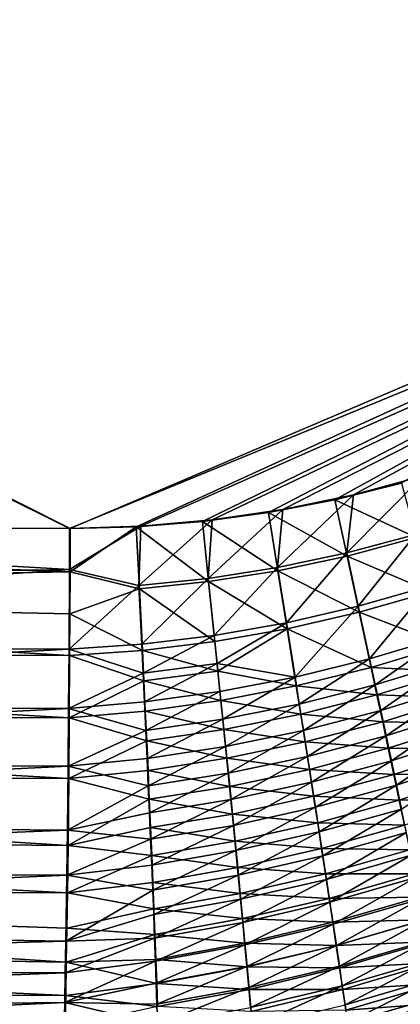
# Model space of a CAD drawing. Header units: metres. Extents: x -900 to 900, y -400 to 400.
# Tile 166 of 243: x 433 to 466, y -266 to -179. Entities that reach past the tile are written whole.
import ezdxf

# ---------------------------------------------------------------- set-up
doc = ezdxf.new("R2010")
doc.units = ezdxf.units.M

msp = doc.modelspace()

# ---------------------------------------------------------------- linework, layer by layer
at = {"layer": 'top'}
for points in [[(518.09021, -190.658234, -490.42038), (63.258526, -33.780186, -500.496002), (62.84177, -35.37413, -500.496002)], [(63.320282, -33.791721, -503.495331), (520.393921, -188.45813, -493.390167), (62.849209, -35.558052, -503.495331)], [(553.106445, -138.14418, -490.004761), (63.258526, -33.780186, -500.496002), (518.09021, -190.658234, -490.42038)], [(556.825012, -127.259506, -492.974121), (520.393921, -188.45813, -493.390167), (63.320282, -33.791721, -503.495331)], [(437.279114, -223.842056, -491.717743), (62.84177, -35.37413, -500.496002), (62.038971, -37.179729, -500.496002)], [(62.849209, -35.558052, -503.495331), (437.335358, -223.870071, -494.717072), (62.116249, -37.232742, -503.495331)], [(518.09021, -190.658234, -490.42038), (62.84177, -35.37413, -500.496002), (437.279114, -223.842056, -491.717743)], [(520.393921, -188.45813, -493.390167), (437.335358, -223.870071, -494.717072), (62.849209, -35.558052, -503.495331)], [(62.038971, -37.179729, -500.496002), (372.984802, -223.770142, -492.901215), (437.279114, -223.842056, -491.717743)], [(437.335358, -223.870071, -494.717072), (341.090759, -223.79567, -496.466583), (62.116249, -37.232742, -503.495331)], [(520.393921, -188.45813, -493.390167), (443.166534, -223.71463, -494.609009), (437.335358, -223.870071, -494.717072)], [(449.004364, -223.236893, -494.503418), (443.166534, -223.71463, -494.609009), (520.393921, -188.45813, -493.390167)], [(454.836853, -222.438812, -494.400391), (449.004364, -223.236893, -494.503418), (520.393921, -188.45813, -493.390167)], [(520.393921, -188.45813, -493.390167), (460.693512, -221.313553, -494.299286), (454.836853, -222.438812, -494.400391)], [(466.576263, -219.852722, -494.200043), (460.693512, -221.313553, -494.299286), (520.393921, -188.45813, -493.390167)], [(443.575165, -223.660156, -491.601166), (518.09021, -190.658234, -490.42038), (437.279114, -223.842056, -491.717743)], [(443.575165, -223.660156, -491.601166), (449.858368, -223.102371, -491.487854), (518.09021, -190.658234, -490.42038)], [(449.858368, -223.102371, -491.487854), (456.117004, -222.172226, -491.377808), (518.09021, -190.658234, -490.42038)], [(518.09021, -190.658234, -490.42038), (456.117004, -222.172226, -491.377808), (462.338409, -220.873459, -491.271118)], [(462.338409, -220.873459, -491.271118), (468.505676, -219.215271, -491.167877), (518.09021, -190.658234, -490.42038)], [(468.505676, -219.215271, -491.167877), (461.748871, -226.002289, -491.038086), (467.833038, -224.377823, -490.945984)], [(468.505676, -219.215271, -491.167877), (462.338409, -220.873459, -491.271118), (461.748871, -226.002289, -491.038086)], [(460.693512, -221.313553, -494.299286), (466.576263, -219.852722, -494.200043), (467.867432, -224.658722, -493.933838)], [(454.836853, -222.438812, -494.400391), (460.693512, -221.313553, -494.299286), (461.784088, -226.284271, -494.025452)], [(462.338409, -220.873459, -491.271118), (455.634003, -227.297592, -491.132202), (461.748871, -226.002289, -491.038086)], [(462.338409, -220.873459, -491.271118), (456.117004, -222.172226, -491.377808), (455.634003, -227.297592, -491.132202)], [(461.784088, -226.284271, -494.025452), (460.693512, -221.313553, -494.299286), (467.867432, -224.658722, -493.933838)], [(456.117004, -222.172226, -491.377808), (449.511169, -228.259048, -491.228149), (455.634003, -227.297592, -491.132202)], [(456.117004, -222.172226, -491.377808), (449.858368, -223.102371, -491.487854), (449.511169, -228.259048, -491.228149)], [(449.858368, -223.102371, -491.487854), (443.392242, -228.885345, -491.325775), (449.511169, -228.259048, -491.228149)], [(449.858368, -223.102371, -491.487854), (443.575165, -223.660156, -491.601166), (443.392242, -228.885345, -491.325775)], [(449.004364, -223.236893, -494.503418), (454.836853, -222.438812, -494.400391), (455.671936, -227.58139, -494.118988)], [(455.671936, -227.58139, -494.118988), (454.836853, -222.438812, -494.400391), (461.784088, -226.284271, -494.025452)], [(372.984802, -223.770142, -492.901215), (340.904205, -229.093552, -493.165802), (437.268097, -227.462677, -491.574097)], [(437.323761, -227.669754, -494.566437), (340.949799, -229.396332, -496.149994), (341.090759, -223.79567, -496.466583)], [(437.335358, -223.870071, -494.717072), (437.323761, -227.669754, -494.566437), (341.090759, -223.79567, -496.466583)], [(437.279114, -223.842056, -491.717743), (372.984802, -223.770142, -492.901215), (437.268097, -227.462677, -491.574097)], [(443.575165, -223.660156, -491.601166), (437.268097, -227.462677, -491.574097), (443.392242, -228.885345, -491.325775)], [(443.575165, -223.660156, -491.601166), (437.279114, -223.842056, -491.717743), (437.268097, -227.462677, -491.574097)], [(437.335358, -223.870071, -494.717072), (443.166534, -223.71463, -494.609009), (437.323761, -227.669754, -494.566437)], [(443.166534, -223.71463, -494.609009), (443.441223, -229.176102, -494.311218), (437.323761, -227.669754, -494.566437)], [(443.166534, -223.71463, -494.609009), (449.004364, -223.236893, -494.503418), (449.553864, -228.545639, -494.214294)], [(443.441223, -229.176102, -494.311218), (443.166534, -223.71463, -494.609009), (449.553864, -228.545639, -494.214294)], [(449.553864, -228.545639, -494.214294), (449.004364, -223.236893, -494.503418), (455.671936, -227.58139, -494.118988)], [(467.833038, -224.377823, -490.945984), (461.748871, -226.002289, -491.038086), (462.770905, -230.712494, -490.383026)], [(467.867432, -224.658722, -493.933838), (469.169189, -229.435562, -493.270966), (461.784088, -226.284271, -494.025452)], [(467.833038, -224.377823, -490.945984), (462.770905, -230.712494, -490.383026), (469.075531, -228.923706, -490.315155)], [(461.748871, -226.002289, -491.038086), (455.634003, -227.297592, -491.132202), (456.419617, -232.168411, -490.450806)], [(461.784088, -226.284271, -494.025452), (462.854584, -231.233292, -493.337128), (455.671936, -227.58139, -494.118988)], [(461.748871, -226.002289, -491.038086), (456.419617, -232.168411, -490.450806), (462.770905, -230.712494, -490.383026)], [(469.169189, -229.435562, -493.270966), (462.854584, -231.233292, -493.337128), (461.784088, -226.284271, -494.025452)], [(437.234711, -234.495651, -490.6586), (437.268097, -227.462677, -491.574097), (340.87915, -234.394623, -492.38385)], [(437.268097, -227.462677, -491.574097), (340.904205, -229.093552, -493.165802), (340.87915, -234.394623, -492.38385)], [(443.392242, -228.885345, -491.325775), (437.268097, -227.462677, -491.574097), (437.234711, -234.495651, -490.6586)], [(455.634003, -227.297592, -491.132202), (449.511169, -228.259048, -491.228149), (450.041504, -233.28479, -490.518402)], [(455.634003, -227.297592, -491.132202), (450.041504, -233.28479, -490.518402), (456.419617, -232.168411, -490.450806)], [(437.323761, -227.669754, -494.566437), (437.308258, -231.378769, -494.195465), (340.949799, -229.396332, -496.149994)], [(437.323761, -227.669754, -494.566437), (443.441223, -229.176102, -494.311218), (437.308258, -231.378769, -494.195465)], [(449.511169, -228.259048, -491.228149), (443.392242, -228.885345, -491.325775), (443.648865, -234.05838, -490.585754)], [(449.511169, -228.259048, -491.228149), (443.648865, -234.05838, -490.585754), (450.041504, -233.28479, -490.518402)], [(455.671936, -227.58139, -494.118988), (456.494568, -232.698608, -493.403076), (449.553864, -228.545639, -494.214294)], [(462.854584, -231.233292, -493.337128), (456.494568, -232.698608, -493.403076), (455.671936, -227.58139, -494.118988)], [(443.392242, -228.885345, -491.325775), (437.234711, -234.495651, -490.6586), (443.648865, -234.05838, -490.585754)], [(443.441223, -229.176102, -494.311218), (443.709747, -234.609665, -493.533844), (437.308258, -231.378769, -494.195465)], [(449.553864, -228.545639, -494.214294), (450.108978, -233.825058, -493.468658), (443.441223, -229.176102, -494.311218)], [(450.108978, -233.825058, -493.468658), (443.709747, -234.609665, -493.533844), (443.441223, -229.176102, -494.311218)], [(456.494568, -232.698608, -493.403076), (450.108978, -233.825058, -493.468658), (449.553864, -228.545639, -494.214294)], [(469.075531, -228.923706, -490.315155), (462.770905, -230.712494, -490.383026), (463.773254, -235.363251, -489.33902)], [(469.075531, -228.923706, -490.315155), (463.773254, -235.363251, -489.33902), (470.296661, -233.414719, -489.312408)], [(340.949799, -229.396332, -496.149994), (437.288696, -235.059158, -493.604706), (340.923492, -234.963852, -495.328735)], [(437.308258, -231.378769, -494.195465), (437.288696, -235.059158, -493.604706), (340.949799, -229.396332, -496.149994)], [(469.169189, -229.435562, -493.270966), (470.448578, -234.154694, -492.217224), (462.854584, -231.233292, -493.337128)], [(462.770905, -230.712494, -490.383026), (456.419617, -232.168411, -490.450806), (457.187592, -236.974808, -489.361969)], [(462.770905, -230.712494, -490.383026), (457.187592, -236.974808, -489.361969), (463.773254, -235.363251, -489.33902)], [(437.308258, -231.378769, -494.195465), (443.709747, -234.609665, -493.533844), (437.288696, -235.059158, -493.604706)], [(462.854584, -231.233292, -493.337128), (463.904449, -236.119797, -492.240112), (456.494568, -232.698608, -493.403076)], [(470.448578, -234.154694, -492.217224), (463.904449, -236.119797, -492.240112), (462.854584, -231.233292, -493.337128)], [(456.419617, -232.168411, -490.450806), (450.041504, -233.28479, -490.518402), (450.30127, -235.774231, -490.002808)], [(450.108978, -233.825058, -493.468658), (456.494568, -232.698608, -493.403076), (450.38089, -236.44014, -492.927002)], [(456.419617, -232.168411, -490.450806), (450.30127, -235.774231, -490.002808), (457.187592, -236.974808, -489.361969)], [(456.494568, -232.698608, -493.403076), (457.298676, -237.748123, -492.259033), (450.38089, -236.44014, -492.927002)], [(463.904449, -236.119797, -492.240112), (457.298676, -237.748123, -492.259033), (456.494568, -232.698608, -493.403076)], [(450.041504, -233.28479, -490.518402), (443.648865, -234.05838, -490.585754), (443.772766, -236.619598, -490.046906)], [(450.041504, -233.28479, -490.518402), (443.772766, -236.619598, -490.046906), (450.30127, -235.774231, -490.002808)], [(470.296661, -233.414719, -489.312408), (463.773254, -235.363251, -489.33902), (464.264526, -237.6548, -488.672913)], [(470.296661, -233.414719, -489.312408), (464.264526, -237.6548, -488.672913), (470.896332, -235.629013, -488.673187)], [(437.234711, -234.495651, -490.6586), (340.87915, -234.394623, -492.38385), (340.846069, -239.613663, -491.131592)], [(437.199249, -239.72522, -489.412445), (437.234711, -234.495651, -490.6586), (340.846069, -239.613663, -491.131592)], [(443.772766, -236.619598, -490.046906), (437.234711, -234.495651, -490.6586), (437.199249, -239.72522, -489.412445)], [(443.648865, -234.05838, -490.585754), (437.234711, -234.495651, -490.6586), (443.772766, -236.619598, -490.046906)], [(443.709747, -234.609665, -493.533844), (450.108978, -233.825058, -493.468658), (450.38089, -236.44014, -492.927002)], [(470.448578, -234.154694, -492.217224), (471.076843, -236.481445, -491.545502), (463.904449, -236.119797, -492.240112)], [(340.923492, -234.963852, -495.328735), (437.251465, -240.551575, -492.295929), (340.888763, -240.445221, -494.013519)], [(437.288696, -235.059158, -493.604706), (437.251465, -240.551575, -492.295929), (340.923492, -234.963852, -495.328735)], [(437.288696, -235.059158, -493.604706), (443.839355, -237.299866, -492.967834), (437.251465, -240.551575, -492.295929)], [(443.709747, -234.609665, -493.533844), (443.839355, -237.299866, -492.967834), (437.288696, -235.059158, -493.604706)], [(450.38089, -236.44014, -492.927002), (443.839355, -237.299866, -492.967834), (443.709747, -234.609665, -493.533844)], [(463.773254, -235.363251, -489.33902), (457.187592, -236.974808, -489.361969), (457.562927, -239.341339, -488.666687)], [(463.773254, -235.363251, -489.33902), (457.562927, -239.341339, -488.666687), (464.264526, -237.6548, -488.672913)], [(450.30127, -235.774231, -490.002808), (443.772766, -236.619598, -490.046906), (443.893341, -239.156128, -489.396729)], [(450.30127, -235.774231, -490.002808), (443.893341, -239.156128, -489.396729), (450.556671, -238.240829, -489.381195)], [(457.187592, -236.974808, -489.361969), (450.30127, -235.774231, -490.002808), (450.556671, -238.240829, -489.381195)], [(463.904449, -236.119797, -492.240112), (464.419037, -238.527481, -491.540161), (457.298676, -237.748123, -492.259033)], [(471.076843, -236.481445, -491.545502), (464.419037, -238.527481, -491.540161), (463.904449, -236.119797, -492.240112)], [(470.896332, -235.629013, -488.673187), (464.264526, -237.6548, -488.672913), (464.747925, -239.917633, -487.911682)], [(470.896332, -235.629013, -488.673187), (464.747925, -239.917633, -487.911682), (471.487183, -237.816818, -487.942902)], [(443.772766, -236.619598, -490.046906), (437.199249, -239.72522, -489.412445), (443.893341, -239.156128, -489.396729)], [(450.38089, -236.44014, -492.927002), (450.648193, -239.031235, -492.273956), (443.839355, -237.299866, -492.967834)], [(457.298676, -237.748123, -492.259033), (450.648193, -239.031235, -492.273956), (450.38089, -236.44014, -492.927002)], [(457.187592, -236.974808, -489.361969), (450.556671, -238.240829, -489.381195), (450.807159, -240.679169, -488.654388)], [(457.187592, -236.974808, -489.361969), (450.807159, -240.679169, -488.654388), (457.562927, -239.341339, -488.666687)], [(471.076843, -236.481445, -491.545502), (471.695831, -238.780334, -490.778076), (464.419037, -238.527481, -491.540161)], [(443.839355, -237.299866, -492.967834), (443.965515, -239.964142, -492.284851), (437.251465, -240.551575, -492.295929)], [(450.648193, -239.031235, -492.273956), (443.965515, -239.964142, -492.284851), (443.839355, -237.299866, -492.967834)], [(457.298676, -237.748123, -492.259033), (457.69165, -240.234344, -491.528473), (450.648193, -239.031235, -492.273956)], [(464.419037, -238.527481, -491.540161), (457.69165, -240.234344, -491.528473), (457.298676, -237.748123, -492.259033)], [(464.264526, -237.6548, -488.672913), (457.562927, -239.341339, -488.666687), (457.931396, -241.676773, -487.871826)], [(464.264526, -237.6548, -488.672913), (457.931396, -241.676773, -487.871826), (464.747925, -239.917633, -487.911682)], [(471.487183, -237.816818, -487.942902), (464.747925, -239.917633, -487.911682), (465.222412, -242.147369, -487.056244)], [(465.222412, -242.147369, -487.056244), (472.068115, -239.974075, -487.122437), (471.487183, -237.816818, -487.942902)], [(450.556671, -238.240829, -489.381195), (443.893341, -239.156128, -489.396729), (444.010315, -241.662109, -488.636139)], [(450.556671, -238.240829, -489.381195), (444.010315, -241.662109, -488.636139), (450.807159, -240.679169, -488.654388)], [(464.419037, -238.527481, -491.540161), (464.925293, -240.904999, -490.740265), (457.69165, -240.234344, -491.528473)], [(471.695831, -238.780334, -490.778076), (464.925293, -240.904999, -490.740265), (464.419037, -238.527481, -491.540161)], [(471.695831, -238.780334, -490.778076), (472.304443, -241.047134, -489.915863), (464.925293, -240.904999, -490.740265)], [(437.199249, -239.72522, -489.412445), (340.846069, -239.613663, -491.131592), (340.805206, -244.700256, -489.417206)], [(437.155365, -244.822952, -487.700287), (437.199249, -239.72522, -489.412445), (340.805206, -244.700256, -489.417206)], [(444.010315, -241.662109, -488.636139), (437.199249, -239.72522, -489.412445), (437.155365, -244.822952, -487.700287)], [(443.893341, -239.156128, -489.396729), (437.199249, -239.72522, -489.412445), (444.010315, -241.662109, -488.636139)], [(450.648193, -239.031235, -492.273956), (450.910339, -241.592621, -491.510376), (443.965515, -239.964142, -492.284851)], [(457.69165, -240.234344, -491.528473), (450.910339, -241.592621, -491.510376), (450.648193, -239.031235, -492.273956)], [(457.562927, -239.341339, -488.666687), (450.807159, -240.679169, -488.654388), (451.052124, -243.083817, -487.823242)], [(457.562927, -239.341339, -488.666687), (451.052124, -243.083817, -487.823242), (457.931396, -241.676773, -487.871826)], [(340.888763, -240.445221, -494.013519), (437.205353, -245.908096, -490.496704), (340.845825, -245.787476, -492.212982)], [(437.251465, -240.551575, -492.295929), (437.205353, -245.908096, -490.496704), (340.888763, -240.445221, -494.013519)], [(444.08786, -242.596329, -491.485901), (437.205353, -245.908096, -490.496704), (437.251465, -240.551575, -492.295929)], [(437.251465, -240.551575, -492.295929), (443.965515, -239.964142, -492.284851), (444.08786, -242.596329, -491.485901)], [(443.965515, -239.964142, -492.284851), (450.910339, -241.592621, -491.510376), (444.08786, -242.596329, -491.485901)], [(457.69165, -240.234344, -491.528473), (458.077484, -242.687866, -490.693329), (450.910339, -241.592621, -491.510376)], [(464.925293, -240.904999, -490.740265), (458.077484, -242.687866, -490.693329), (457.69165, -240.234344, -491.528473)], [(464.747925, -239.917633, -487.911682), (457.931396, -241.676773, -487.871826), (458.292297, -243.976318, -486.978394)], [(464.747925, -239.917633, -487.911682), (458.292297, -243.976318, -486.978394), (465.222412, -242.147369, -487.056244)], [(465.687286, -244.340485, -486.108398), (472.068115, -239.974075, -487.122437), (465.222412, -242.147369, -487.056244)], [(465.687286, -244.340485, -486.108398), (472.638275, -242.097534, -486.213379), (472.068115, -239.974075, -487.122437)], [(450.807159, -240.679169, -488.654388), (444.010315, -241.662109, -488.636139), (444.123413, -244.131668, -487.766052)], [(450.807159, -240.679169, -488.654388), (444.123413, -244.131668, -487.766052), (451.052124, -243.083817, -487.823242)], [(464.925293, -240.904999, -490.740265), (465.422241, -243.247711, -489.84137), (458.077484, -242.687866, -490.693329)], [(472.304443, -241.047134, -489.915863), (465.422241, -243.247711, -489.84137), (464.925293, -240.904999, -490.740265)], [(472.304443, -241.047134, -489.915863), (472.901703, -243.278366, -488.960571), (465.422241, -243.247711, -489.84137)], [(444.010315, -241.662109, -488.636139), (437.155365, -244.822952, -487.700287), (444.123413, -244.131668, -487.766052)], [(444.08786, -242.596329, -491.485901), (450.910339, -241.592621, -491.510376), (451.166718, -244.118607, -490.637177)], [(450.910339, -241.592621, -491.510376), (458.077484, -242.687866, -490.693329), (451.166718, -244.118607, -490.637177)], [(457.931396, -241.676773, -487.871826), (451.052124, -243.083817, -487.823242), (451.291046, -245.449631, -486.888824)], [(457.931396, -241.676773, -487.871826), (451.291046, -245.449631, -486.888824), (458.292297, -243.976318, -486.978394)], [(465.222412, -242.147369, -487.056244), (458.292297, -243.976318, -486.978394), (458.644989, -246.236206, -485.988373)], [(458.644989, -246.236206, -485.988373), (465.687286, -244.340485, -486.108398), (465.222412, -242.147369, -487.056244)], [(466.141876, -246.493668, -485.070099), (472.638275, -242.097534, -486.213379), (465.687286, -244.340485, -486.108398)], [(472.638275, -242.097534, -486.213379), (466.141876, -246.493668, -485.070099), (473.196808, -244.184113, -485.21759)], [(444.206177, -245.190231, -490.57196), (437.205353, -245.908096, -490.496704), (444.08786, -242.596329, -491.485901)], [(451.166718, -244.118607, -490.637177), (444.206177, -245.190231, -490.57196), (444.08786, -242.596329, -491.485901)], [(451.052124, -243.083817, -487.823242), (444.123413, -244.131668, -487.766052), (444.232361, -246.559204, -486.787689)], [(451.052124, -243.083817, -487.823242), (444.232361, -246.559204, -486.787689), (451.291046, -245.449631, -486.888824)], [(451.166718, -244.118607, -490.637177), (458.077484, -242.687866, -490.693329), (458.455322, -245.103683, -489.754608)], [(458.077484, -242.687866, -490.693329), (465.422241, -243.247711, -489.84137), (458.455322, -245.103683, -489.754608)], [(458.292297, -243.976318, -486.978394), (451.291046, -245.449631, -486.888824), (451.523529, -247.772491, -485.853302)], [(458.292297, -243.976318, -486.978394), (451.523529, -247.772491, -485.853302), (458.644989, -246.236206, -485.988373)], [(458.455322, -245.103683, -489.754608), (465.422241, -243.247711, -489.84137), (465.909119, -245.551926, -488.845367)], [(465.422241, -243.247711, -489.84137), (472.901703, -243.278366, -488.960571), (465.909119, -245.551926, -488.845367)], [(465.909119, -245.551926, -488.845367), (472.901703, -243.278366, -488.960571), (473.486816, -245.470825, -487.914124)], [(340.805206, -244.700256, -489.417206), (340.756836, -249.606522, -487.251373), (437.155365, -244.822952, -487.700287)], [(340.756836, -249.606522, -487.251373), (437.094971, -250.464966, -485.174622), (437.155365, -244.822952, -487.700287)], [(444.232361, -246.559204, -486.787689), (437.155365, -244.822952, -487.700287), (437.094971, -250.464966, -485.174622)], [(444.123413, -244.131668, -487.766052), (437.155365, -244.822952, -487.700287), (444.232361, -246.559204, -486.787689)], [(451.416779, -246.603775, -489.655487), (444.206177, -245.190231, -490.57196), (451.166718, -244.118607, -490.637177)], [(458.455322, -245.103683, -489.754608), (451.416779, -246.603775, -489.655487), (451.166718, -244.118607, -490.637177)], [(458.988953, -248.452866, -484.903931), (465.687286, -244.340485, -486.108398), (458.644989, -246.236206, -485.988373)], [(458.988953, -248.452866, -484.903931), (466.141876, -246.493668, -485.070099), (465.687286, -244.340485, -486.108398)], [(473.196808, -244.184113, -485.21759), (466.141876, -246.493668, -485.070099), (466.585449, -248.603607, -483.94339)], [(340.845825, -245.787476, -492.212982), (437.141937, -251.831787, -487.844757), (340.795013, -250.940338, -489.938293)], [(437.205353, -245.908096, -490.496704), (437.141937, -251.831787, -487.844757), (340.845825, -245.787476, -492.212982)], [(444.320099, -247.740021, -489.54425), (437.205353, -245.908096, -490.496704), (444.206177, -245.190231, -490.57196)], [(451.416779, -246.603775, -489.655487), (444.320099, -247.740021, -489.54425), (444.206177, -245.190231, -490.57196)], [(451.291046, -245.449631, -486.888824), (444.232361, -246.559204, -486.787689), (444.336975, -248.940353, -485.7034)], [(451.291046, -245.449631, -486.888824), (444.336975, -248.940353, -485.7034), (451.523529, -247.772491, -485.853302)], [(458.824554, -247.477814, -488.714386), (451.416779, -246.603775, -489.655487), (458.455322, -245.103683, -489.754608)], [(465.909119, -245.551926, -488.845367), (458.824554, -247.477814, -488.714386), (458.455322, -245.103683, -489.754608)], [(466.385162, -247.814148, -487.754333), (458.824554, -247.477814, -488.714386), (465.909119, -245.551926, -488.845367)], [(473.486816, -245.470825, -487.914124), (466.385162, -247.814148, -487.754333), (465.909119, -245.551926, -488.845367)], [(474.058899, -247.621292, -486.778473), (466.385162, -247.814148, -487.754333), (473.486816, -245.470825, -487.914124)], [(444.232361, -246.559204, -486.787689), (437.094971, -250.464966, -485.174622), (444.336975, -248.940353, -485.7034)], [(444.320099, -247.740021, -489.54425), (437.141937, -251.831787, -487.844757), (437.205353, -245.908096, -490.496704)], [(451.660065, -249.043839, -488.567596), (444.320099, -247.740021, -489.54425), (451.416779, -246.603775, -489.655487)], [(458.824554, -247.477814, -488.714386), (451.660065, -249.043839, -488.567596), (451.416779, -246.603775, -489.655487)], [(458.644989, -246.236206, -485.988373), (451.523529, -247.772491, -485.853302), (451.749207, -250.048599, -484.719086)], [(451.749207, -250.048599, -484.719086), (458.988953, -248.452866, -484.903931), (458.644989, -246.236206, -485.988373)], [(459.323608, -250.622726, -483.727295), (466.141876, -246.493668, -485.070099), (458.988953, -248.452866, -484.903931)], [(466.141876, -246.493668, -485.070099), (459.323608, -250.622726, -483.727295), (466.585449, -248.603607, -483.94339)], [(459.184662, -249.806488, -487.574951), (451.660065, -249.043839, -488.567596), (458.824554, -247.477814, -488.714386)], [(466.385162, -247.814148, -487.754333), (459.184662, -249.806488, -487.574951), (458.824554, -247.477814, -488.714386)], [(444.429535, -250.241043, -488.405273), (437.141937, -251.831787, -487.844757), (444.320099, -247.740021, -489.54425)], [(451.660065, -249.043839, -488.567596), (444.429535, -250.241043, -488.405273), (444.320099, -247.740021, -489.54425)], [(451.523529, -247.772491, -485.853302), (444.336975, -248.940353, -485.7034), (444.437134, -251.270966, -484.515839)], [(451.523529, -247.772491, -485.853302), (444.437134, -251.270966, -484.515839), (451.749207, -250.048599, -484.719086)], [(466.849701, -250.03093, -486.570404), (459.184662, -249.806488, -487.574951), (466.385162, -247.814148, -487.754333)], [(474.058899, -247.621292, -486.778473), (466.849701, -250.03093, -486.570404), (466.385162, -247.814148, -487.754333)], [(444.336975, -248.940353, -485.7034), (437.094971, -250.464966, -485.174622), (444.437134, -251.270966, -484.515839)], [(451.89621, -251.434753, -487.376007), (444.429535, -250.241043, -488.405273), (451.660065, -249.043839, -488.567596)], [(459.184662, -249.806488, -487.574951), (451.89621, -251.434753, -487.376007), (451.660065, -249.043839, -488.567596)], [(451.967682, -252.274109, -483.488556), (458.988953, -248.452866, -484.903931), (451.749207, -250.048599, -484.719086)], [(451.967682, -252.274109, -483.488556), (459.323608, -250.622726, -483.727295), (458.988953, -248.452866, -484.903931)], [(466.585449, -248.603607, -483.94339), (459.323608, -250.622726, -483.727295), (459.648438, -252.742233, -482.460602)], [(459.648438, -252.742233, -482.460602), (467.017334, -250.667007, -482.730286), (466.585449, -248.603607, -483.94339)], [(340.756836, -249.606522, -487.251373), (340.701385, -254.294876, -484.654846), (437.094971, -250.464966, -485.174622)], [(451.749207, -250.048599, -484.719086), (444.437134, -251.270966, -484.515839), (444.532593, -253.546936, -483.227661)], [(444.532593, -253.546936, -483.227661), (451.967682, -252.274109, -483.488556), (451.749207, -250.048599, -484.719086)], [(459.535004, -252.085999, -486.338654), (451.89621, -251.434753, -487.376007), (459.184662, -249.806488, -487.574951)], [(466.849701, -250.03093, -486.570404), (459.535004, -252.085999, -486.338654), (459.184662, -249.806488, -487.574951)], [(467.302002, -252.198761, -485.295654), (459.535004, -252.085999, -486.338654), (466.849701, -250.03093, -486.570404)], [(340.701385, -254.294876, -484.654846), (437.043976, -254.439285, -482.94696), (437.094971, -250.464966, -485.174622)], [(340.795013, -250.940338, -489.938293), (437.088409, -256.005188, -485.505463), (340.736786, -255.864334, -487.211273)], [(437.141937, -251.831787, -487.844757), (437.088409, -256.005188, -485.505463), (340.795013, -250.940338, -489.938293)], [(444.437134, -251.270966, -484.515839), (437.094971, -250.464966, -485.174622), (437.043976, -254.439285, -482.94696)], [(444.53421, -252.688995, -487.157837), (437.141937, -251.831787, -487.844757), (444.429535, -250.241043, -488.405273)], [(451.89621, -251.434753, -487.376007), (444.53421, -252.688995, -487.157837), (444.429535, -250.241043, -488.405273)], [(451.967682, -252.274109, -483.488556), (452.178619, -254.44519, -482.164154), (459.323608, -250.622726, -483.727295)], [(459.323608, -250.622726, -483.727295), (452.178619, -254.44519, -482.164154), (459.648438, -252.742233, -482.460602)], [(459.962891, -254.807831, -481.106079), (467.017334, -250.667007, -482.730286), (459.648438, -252.742233, -482.460602)], [(459.962891, -254.807831, -481.106079), (467.436829, -252.680557, -481.432739), (467.017334, -250.667007, -482.730286)], [(444.437134, -251.270966, -484.515839), (437.043976, -254.439285, -482.94696), (444.532593, -253.546936, -483.227661)], [(444.53421, -252.688995, -487.157837), (437.088409, -256.005188, -485.505463), (437.141937, -251.831787, -487.844757)], [(452.124847, -253.772491, -486.083252), (444.53421, -252.688995, -487.157837), (451.89621, -251.434753, -487.376007)], [(459.535004, -252.085999, -486.338654), (452.124847, -253.772491, -486.083252), (451.89621, -251.434753, -487.376007)], [(444.634033, -255.079544, -485.804657), (437.088409, -256.005188, -485.505463), (444.53421, -252.688995, -487.157837)], [(444.532593, -253.546936, -483.227661), (444.62326, -255.764145, -481.841492), (451.967682, -252.274109, -483.488556)], [(452.124847, -253.772491, -486.083252), (444.634033, -255.079544, -485.804657), (444.53421, -252.688995, -487.157837)], [(444.62326, -255.764145, -481.841492), (452.178619, -254.44519, -482.164154), (451.967682, -252.274109, -483.488556)], [(459.875061, -254.312576, -485.007721), (452.124847, -253.772491, -486.083252), (459.535004, -252.085999, -486.338654)], [(459.648438, -252.742233, -482.460602), (452.178619, -254.44519, -482.164154), (452.381653, -256.558014, -480.74826)], [(452.381653, -256.558014, -480.74826), (459.962891, -254.807831, -481.106079), (459.648438, -252.742233, -482.460602)], [(467.302002, -252.198761, -485.295654), (459.875061, -254.312576, -485.007721), (459.535004, -252.085999, -486.338654)], [(467.741272, -254.314209, -483.93219), (459.875061, -254.312576, -485.007721), (467.302002, -252.198761, -485.295654)], [(459.962891, -254.807831, -481.106079), (460.266418, -256.815948, -479.665894), (467.436829, -252.680557, -481.432739)], [(460.266418, -256.815948, -479.665894), (467.843262, -254.640945, -480.052765), (467.436829, -252.680557, -481.432739)], [(444.532593, -253.546936, -483.227661), (437.043976, -254.439285, -482.94696), (444.62326, -255.764145, -481.841492)], [(437.043976, -254.439285, -482.94696), (340.701385, -254.294876, -484.654846), (340.639374, -258.730255, -481.65094)], [(436.954468, -260.259003, -478.892365), (437.043976, -254.439285, -482.94696), (340.639374, -258.730255, -481.65094)], [(437.043976, -254.439285, -482.94696), (436.954468, -260.259003, -478.892365), (444.62326, -255.764145, -481.841492)], [(452.178619, -254.44519, -482.164154), (444.62326, -255.764145, -481.841492), (444.708954, -257.918488, -480.360016)], [(452.345551, -256.05304, -484.691833), (444.634033, -255.079544, -485.804657), (452.124847, -253.772491, -486.083252)], [(452.178619, -254.44519, -482.164154), (444.708954, -257.918488, -480.360016), (452.381653, -256.558014, -480.74826)], [(459.875061, -254.312576, -485.007721), (452.345551, -256.05304, -484.691833), (452.124847, -253.772491, -486.083252)], [(460.204224, -256.482483, -483.584534), (452.345551, -256.05304, -484.691833), (459.875061, -254.312576, -485.007721)], [(467.741272, -254.314209, -483.93219), (460.204224, -256.482483, -483.584534), (459.875061, -254.312576, -485.007721)], [(468.16687, -256.373779, -482.482147), (460.204224, -256.482483, -483.584534), (467.741272, -254.314209, -483.93219)], [(444.728821, -257.408356, -484.348602), (437.088409, -256.005188, -485.505463), (444.634033, -255.079544, -485.804657)], [(452.345551, -256.05304, -484.691833), (444.728821, -257.408356, -484.348602), (444.634033, -255.079544, -485.804657)], [(452.381653, -256.558014, -480.74826), (452.576355, -258.608734, -479.243317), (459.962891, -254.807831, -481.106079)], [(452.576355, -258.608734, -479.243317), (460.266418, -256.815948, -479.665894), (459.962891, -254.807831, -481.106079)], [(460.266418, -256.815948, -479.665894), (460.558502, -258.763062, -478.142273), (467.843262, -254.640945, -480.052765)], [(460.558502, -258.763062, -478.142273), (468.235931, -256.544891, -478.592407), (467.843262, -254.640945, -480.052765)], [(340.736786, -255.864334, -487.211273), (436.994354, -262.119751, -481.245239), (340.671661, -260.522644, -484.056366)], [(437.088409, -256.005188, -485.505463), (437.042938, -259.125854, -483.466309), (340.736786, -255.864334, -487.211273)], [(340.736786, -255.864334, -487.211273), (437.042938, -259.125854, -483.466309), (436.994354, -262.119751, -481.245239)], [(444.62326, -255.764145, -481.841492), (436.954468, -260.259003, -478.892365), (444.708954, -257.918488, -480.360016)], [(444.728821, -257.408356, -484.348602), (437.042938, -259.125854, -483.466309), (437.088409, -256.005188, -485.505463)], [(452.557983, -258.272369, -483.204346), (444.728821, -257.408356, -484.348602), (452.345551, -256.05304, -484.691833)], [(460.204224, -256.482483, -483.584534), (452.557983, -258.272369, -483.204346), (452.345551, -256.05304, -484.691833)], [(444.708954, -257.918488, -480.360016), (444.78949, -260.005829, -478.785828), (452.381653, -256.558014, -480.74826)], [(444.78949, -260.005829, -478.785828), (452.576355, -258.608734, -479.243317), (452.381653, -256.558014, -480.74826)], [(460.521942, -258.59201, -482.07135), (452.557983, -258.272369, -483.204346), (460.204224, -256.482483, -483.584534)], [(452.576355, -258.608734, -479.243317), (452.762421, -260.593567, -477.651703), (460.266418, -256.815948, -479.665894)], [(452.762421, -260.593567, -477.651703), (460.558502, -258.763062, -478.142273), (460.266418, -256.815948, -479.665894)], [(468.16687, -256.373779, -482.482147), (460.521942, -258.59201, -482.07135), (460.204224, -256.482483, -483.584534)], [(468.578033, -258.373962, -480.947601), (460.521942, -258.59201, -482.07135), (468.16687, -256.373779, -482.482147)], [(460.558502, -258.763062, -478.142273), (460.838562, -260.64566, -476.537537), (468.235931, -256.544891, -478.592407)], [(460.838562, -260.64566, -476.537537), (468.614166, -258.38916, -477.053741), (468.235931, -256.544891, -478.592407)], [(436.954468, -260.259003, -478.892365), (444.78949, -260.005829, -478.785828), (444.708954, -257.918488, -480.360016)], [(444.81839, -259.671143, -482.792389), (437.042938, -259.125854, -483.466309), (444.728821, -257.408356, -484.348602)], [(452.557983, -258.272369, -483.204346), (444.81839, -259.671143, -482.792389), (444.728821, -257.408356, -484.348602)], [(436.954468, -260.259003, -478.892365), (340.639374, -258.730255, -481.65094), (340.571289, -262.877625, -478.262878)], [(444.78949, -260.005829, -478.785828), (444.864716, -262.022095, -477.121643), (452.576355, -258.608734, -479.243317)], [(452.761688, -260.426453, -481.62326), (444.81839, -259.671143, -482.792389), (452.557983, -258.272369, -483.204346)], [(444.864716, -262.022095, -477.121643), (452.762421, -260.593567, -477.651703), (452.576355, -258.608734, -479.243317)], [(460.521942, -258.59201, -482.07135), (452.761688, -260.426453, -481.62326), (452.557983, -258.272369, -483.204346)], [(460.827637, -260.63739, -480.47049), (452.761688, -260.426453, -481.62326), (460.521942, -258.59201, -482.07135)], [(452.762421, -260.593567, -477.651703), (452.939453, -262.508759, -475.975952), (460.558502, -258.763062, -478.142273)], [(452.939453, -262.508759, -475.975952), (460.838562, -260.64566, -476.537537), (460.558502, -258.763062, -478.142273)], [(468.578033, -258.373962, -480.947601), (460.827637, -260.63739, -480.47049), (460.521942, -258.59201, -482.07135)], [(468.97406, -260.311432, -479.33078), (460.827637, -260.63739, -480.47049), (468.578033, -258.373962, -480.947601)], [(468.614166, -258.38916, -477.053741), (460.838562, -260.64566, -476.537537), (461.106201, -262.460815, -474.854584)], [(468.614166, -258.38916, -477.053741), (461.106201, -262.460815, -474.854584), (468.977386, -260.170929, -475.439484)], [(444.81839, -259.671143, -482.792389), (436.994354, -262.119751, -481.245239), (437.042938, -259.125854, -483.466309)], [(444.902557, -261.863525, -481.138855), (436.994354, -262.119751, -481.245239), (444.81839, -259.671143, -482.792389)], [(452.761688, -260.426453, -481.62326), (444.902557, -261.863525, -481.138855), (444.81839, -259.671143, -482.792389)], [(436.904175, -263.042816, -476.555054), (436.954468, -260.259003, -478.892365), (340.571289, -262.877625, -478.262878)], [(340.671661, -260.522644, -484.056366), (436.941589, -265.041077, -478.792358), (340.600128, -264.878479, -480.497986)], [(436.994354, -262.119751, -481.245239), (436.941589, -265.041077, -478.792358), (340.671661, -260.522644, -484.056366)], [(436.954468, -260.259003, -478.892365), (436.904175, -263.042816, -476.555054), (444.78949, -260.005829, -478.785828)], [(436.904175, -263.042816, -476.555054), (444.864716, -262.022095, -477.121643), (444.78949, -260.005829, -478.785828)], [(452.956329, -262.511292, -479.951141), (444.902557, -261.863525, -481.138855), (452.761688, -260.426453, -481.62326)], [(460.827637, -260.63739, -480.47049), (452.956329, -262.511292, -479.951141), (452.761688, -260.426453, -481.62326)], [(468.97406, -260.311432, -479.33078), (461.120789, -262.61496, -478.784393), (460.827637, -260.63739, -480.47049)], [(468.977386, -260.170929, -475.439484), (461.106201, -262.460815, -474.854584), (461.360962, -264.205658, -473.096497)], [(469.35437, -262.183258, -477.634552), (461.120789, -262.61496, -478.784393), (468.97406, -260.311432, -479.33078)], [(468.977386, -260.170929, -475.439484), (461.360962, -264.205658, -473.096497), (469.325104, -261.887573, -473.752411)], [(444.864716, -262.022095, -477.121643), (444.934509, -263.963287, -475.370239), (452.762421, -260.593567, -477.651703)], [(444.934509, -263.963287, -475.370239), (452.939453, -262.508759, -475.975952), (452.762421, -260.593567, -477.651703)], [(452.939453, -262.508759, -475.975952), (453.107208, -264.351135, -474.21933), (460.838562, -260.64566, -476.537537)], [(461.120789, -262.61496, -478.784393), (452.956329, -262.511292, -479.951141), (460.827637, -260.63739, -480.47049)], [(460.838562, -260.64566, -476.537537), (453.107208, -264.351135, -474.21933), (461.106201, -262.460815, -474.854584)], [(436.904175, -263.042816, -476.555054), (436.851135, -265.679199, -474.052582), (444.864716, -262.022095, -477.121643)], [(436.851135, -265.679199, -474.052582), (444.934509, -263.963287, -475.370239), (444.864716, -262.022095, -477.121643)], [(444.981171, -263.981232, -479.390717), (436.941589, -265.041077, -478.792358), (436.994354, -262.119751, -481.245239)], [(444.981171, -263.981232, -479.390717), (436.994354, -262.119751, -481.245239), (444.902557, -261.863525, -481.138855)], [(452.956329, -262.511292, -479.951141), (444.981171, -263.981232, -479.390717), (444.902557, -261.863525, -481.138855)], [(469.35437, -262.183258, -477.634552), (461.400879, -264.521667, -477.016144), (461.120789, -262.61496, -478.784393)], [(469.325104, -261.887573, -473.752411), (461.360962, -264.205658, -473.096497), (461.602509, -265.877258, -471.266296)], [(469.718384, -263.986572, -475.861816), (461.400879, -264.521667, -477.016144), (469.35437, -262.183258, -477.634552)], [(469.325104, -261.887573, -473.752411), (461.602509, -265.877258, -471.266296), (469.656708, -263.536346, -471.995331)], [(340.571289, -262.877625, -478.262878), (340.497589, -266.703278, -474.515442), (436.904175, -263.042816, -476.555054)], [(340.497589, -266.703278, -474.515442), (436.851135, -265.679199, -474.052582), (436.904175, -263.042816, -476.555054)], [(444.998718, -265.826019, -473.535126), (452.939453, -262.508759, -475.975952), (444.934509, -263.963287, -475.370239)], [(453.141541, -264.522949, -478.190674), (444.981171, -263.981232, -479.390717), (452.956329, -262.511292, -479.951141)], [(452.939453, -262.508759, -475.975952), (444.998718, -265.826019, -473.535126), (453.107208, -264.351135, -474.21933)], [(461.120789, -262.61496, -478.784393), (453.141541, -264.522949, -478.190674), (452.956329, -262.511292, -479.951141)], [(461.106201, -262.460815, -474.854584), (453.107208, -264.351135, -474.21933), (453.265381, -266.117676, -472.385132)], [(461.400879, -264.521667, -477.016144), (453.141541, -264.522949, -478.190674), (461.120789, -262.61496, -478.784393)], [(461.106201, -262.460815, -474.854584), (453.265381, -266.117676, -472.385132), (461.360962, -264.205658, -473.096497)], [(436.851135, -265.679199, -474.052582), (444.998718, -265.826019, -473.535126), (444.934509, -263.963287, -475.370239)], [(445.054077, -266.020081, -477.550995), (436.941589, -265.041077, -478.792358), (444.981171, -263.981232, -479.390717)], [(453.141541, -264.522949, -478.190674), (445.054077, -266.020081, -477.550995), (444.981171, -263.981232, -479.390717)], [(469.718384, -263.986572, -475.861816), (461.667511, -266.354431, -475.168915), (461.400879, -264.521667, -477.016144)], [(469.656708, -263.536346, -471.995331), (461.602509, -265.877258, -471.266296), (461.830322, -267.472809, -469.367096)], [(470.065552, -265.718536, -474.015533), (461.667511, -266.354431, -475.168915), (469.718384, -263.986572, -475.861816)], [(469.656708, -263.536346, -471.995331), (461.830322, -267.472809, -469.367096), (469.97168, -265.114563, -470.171021)], [(340.600128, -264.878479, -480.497986), (436.885895, -267.807983, -476.166138), (340.522736, -268.896423, -476.562225)], [(436.941589, -265.041077, -478.792358), (436.885895, -267.807983, -476.166138), (340.600128, -264.878479, -480.497986)], [(444.998718, -265.826019, -473.535126), (445.057251, -267.607117, -471.619995), (453.107208, -264.351135, -474.21933)], [(453.316986, -266.458099, -476.345215), (445.054077, -266.020081, -477.550995), (453.141541, -264.522949, -478.190674)], [(453.107208, -264.351135, -474.21933), (445.057251, -267.607117, -471.619995), (453.265381, -266.117676, -472.385132)], [(461.400879, -264.521667, -477.016144), (453.316986, -266.458099, -476.345215), (453.141541, -264.522949, -478.190674)], [(461.360962, -264.205658, -473.096497), (453.265381, -266.117676, -472.385132), (453.413696, -267.805359, -470.476746)], [(461.667511, -266.354431, -475.168915), (453.316986, -266.458099, -476.345215), (461.400879, -264.521667, -477.016144)], [(461.360962, -264.205658, -473.096497), (453.413696, -267.805359, -470.476746), (461.602509, -265.877258, -471.266296)], [(340.497589, -266.703278, -474.515442), (340.418884, -270.178894, -470.439423), (436.851135, -265.679199, -474.052582)], [(340.418884, -270.178894, -470.439423), (436.740387, -270.364105, -468.727539), (436.851135, -265.679199, -474.052582)], [(436.740387, -270.364105, -468.727539), (445.057251, -267.607117, -471.619995), (436.851135, -265.679199, -474.052582)], [(445.057251, -267.607117, -471.619995), (444.998718, -265.826019, -473.535126), (436.851135, -265.679199, -474.052582)], [(445.054077, -266.020081, -477.550995), (436.885895, -267.807983, -476.166138), (436.941589, -265.041077, -478.792358)], [(470.065552, -265.718536, -474.015533), (461.920258, -268.110291, -473.246002), (461.667511, -266.354431, -475.168915)], [(469.97168, -265.114563, -470.171021), (461.830322, -267.472809, -469.367096), (462.044067, -268.989441, -467.401947)], [(470.395264, -267.376343, -472.098633), (461.920258, -268.110291, -473.246002), (470.065552, -265.718536, -474.015533)], [(469.97168, -265.114563, -470.171021), (462.044067, -268.989441, -467.401947), (470.26947, -266.619537, -468.282349)]]:
    msp.add_3dface(points, dxfattribs=at)

doc.saveas('drawing.dxf')
